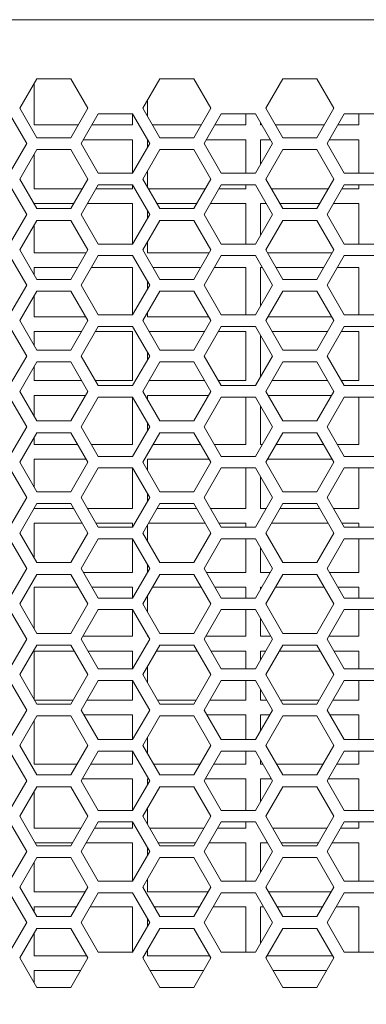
# Model space of a CAD drawing. Header units: millimetres. Extents: x -2390 to -1520, y 516 to 1788.
# Tile 11 of 33: x -1900 to -1865, y 733 to 833. Entities that reach past the tile are written whole.
import ezdxf

# ---------------------------------------------------------------- set-up
doc = ezdxf.new("R2010")
doc.units = ezdxf.units.MM
doc.header["$PDSIZE"] = -1
doc.dimstyles.new('ISO-25', dxfattribs={"dimtxt": 2.5, "dimasz": 2.5, "dimexe": 1.25, "dimexo": 0.625, "dimtad": 1, "dimtxsty": 'Standard', "dimcen": 2.5, "dimadec": 0, "dimazin": 0, "dimtfac": 1, "dimtmove": 0, "dimatfit": 3, "dimfxl": 0, "dimarcsym": 0})

# ---------------------------------------------------------------- blocks, each defined once
blk = doc.blocks.new('*D21')
at = {"color": 4, "lineweight": -2, "transparency": 16777216}
for p, q in [((-2180.43, 774.31), (-2180.43, 699.98)), ((-1710.43, 774.31), (-1710.43, 699.98)), ((-2165.43, 700.98), (-1974.45, 700.98)), ((-1725.43, 700.98), (-1916.41, 700.98))]:
    blk.add_line(p, q, dxfattribs=at)
at = {"color": 4, "transparency": 16777216}
for points in [[(-2165.43, 703.48), (-2165.43, 698.48), (-2180.43, 700.98)], [(-1725.43, 703.48), (-1725.43, 698.48), (-1710.43, 700.98)]]:
    blk.add_solid(points, dxfattribs=at)
at = {"layer": 'Defpoints', "color": 0, "transparency": 16777216}
for p in [(-2180.43, 775.31), (-1710.43, 775.31), (-1710.43, 700.98)]:
    blk.add_point(p, dxfattribs=at)
at = {"color": 4, "lineweight": 5, "transparency": 16777216, "insert": (-1945.43, 700.98), "char_height": 15, "attachment_point": 5}
blk.add_mtext('470.0', dxfattribs=at)

msp = doc.modelspace()

# ---------------------------------------------------------------- linework, layer by layer
at = {"color": 7, "linetype": 'ByBlock', "lineweight": 5}
for p, q in [((-1727.43, 833.26), (-2163.43, 833.26)), ((-1898.41, 827.26), (-1900.14, 824.26)), ((-1894.95, 827.26), (-1898.41, 827.26)), ((-1893.22, 824.26), (-1894.95, 827.26)), ((-1885.91, 827.26), (-1887.64, 824.26)), ((-1882.45, 827.26), (-1885.91, 827.26)), ((-1880.72, 824.26), (-1882.45, 827.26)), ((-1873.41, 827.26), (-1875.14, 824.26)), ((-1869.95, 827.26), (-1873.41, 827.26)), ((-1868.22, 824.26), (-1869.95, 827.26)), ((-1898.68, 822.56), (-1898.68, 826.8)), ((-1887.18, 823.46), (-1887.18, 825.07)), ((-1900.14, 824.26), (-1898.41, 821.26)), ((-1894.95, 821.26), (-1893.22, 824.26)), ((-1887.64, 824.26), (-1885.91, 821.26)), ((-1882.45, 821.26), (-1880.72, 824.26)), ((-1875.14, 824.26), (-1873.41, 821.26)), ((-1869.95, 821.26), (-1868.22, 824.26)), ((-1899.45, 820.66), (-1901.19, 823.68)), ((-1892.17, 823.68), (-1893.91, 820.66)), ((-1888.69, 823.68), (-1892.17, 823.68)), ((-1886.95, 820.66), (-1888.69, 823.68)), ((-1888.68, 823.66), (-1888.68, 822.56)), ((-1879.67, 823.68), (-1881.41, 820.66)), ((-1876.19, 823.68), (-1879.67, 823.68)), ((-1877.18, 823.68), (-1877.18, 822.56)), ((-1874.45, 820.66), (-1876.19, 823.68)), ((-1867.17, 823.68), (-1868.91, 820.66)), ((-1863.69, 823.68), (-1867.17, 823.68)), ((-1865.68, 823.68), (-1865.68, 822.56)), ((-1894.2, 822.56), (-1898.68, 822.56)), ((-1888.68, 822.56), (-1892.81, 822.56)), ((-1881.7, 822.56), (-1886.66, 822.56)), ((-1877.18, 822.56), (-1880.31, 822.56)), ((-1875.68, 822.56), (-1875.68, 822.79)), ((-1875.55, 822.56), (-1875.68, 822.56)), ((-1869.2, 822.56), (-1874.16, 822.56)), ((-1865.68, 822.56), (-1867.81, 822.56)), ((-1898.41, 821.26), (-1894.95, 821.26)), ((-1893.68, 821.06), (-1888.68, 821.06)), ((-1888.68, 821.06), (-1888.68, 817.67)), ((-1887.18, 820.27), (-1887.18, 821.06)), ((-1885.91, 821.26), (-1882.45, 821.26)), ((-1881.18, 821.06), (-1877.18, 821.06)), ((-1877.18, 821.06), (-1877.18, 817.65)), ((-1875.68, 821.06), (-1874.68, 821.06)), ((-1875.68, 818.54), (-1875.68, 821.06)), ((-1873.41, 821.26), (-1869.95, 821.26)), ((-1868.68, 821.06), (-1865.68, 821.06)), ((-1865.68, 821.06), (-1865.68, 817.65)), ((-1901.19, 817.65), (-1899.45, 820.66)), ((-1898.41, 820.06), (-1900.14, 817.06)), ((-1894.95, 820.06), (-1898.41, 820.06)), ((-1893.22, 817.06), (-1894.95, 820.06)), ((-1893.91, 820.66), (-1892.17, 817.65)), ((-1888.69, 817.65), (-1886.95, 820.66)), ((-1885.91, 820.06), (-1887.64, 817.06)), ((-1882.45, 820.06), (-1885.91, 820.06)), ((-1880.72, 817.06), (-1882.45, 820.06)), ((-1881.41, 820.66), (-1879.67, 817.65)), ((-1876.19, 817.65), (-1874.45, 820.66)), ((-1873.41, 820.06), (-1875.14, 817.06)), ((-1869.95, 820.06), (-1873.41, 820.06)), ((-1868.22, 817.06), (-1869.95, 820.06)), ((-1868.91, 820.66), (-1867.17, 817.65)), ((-1898.68, 816.06), (-1898.68, 819.6)), ((-1900.14, 817.06), (-1898.41, 814.06)), ((-1894.95, 814.06), (-1893.22, 817.06)), ((-1892.17, 817.65), (-1888.69, 817.65)), ((-1887.64, 817.06), (-1885.91, 814.06)), ((-1887.18, 816.26), (-1887.18, 817.87)), ((-1882.45, 814.06), (-1880.72, 817.06)), ((-1879.67, 817.65), (-1876.19, 817.65)), ((-1875.14, 817.06), (-1873.41, 814.06)), ((-1869.95, 814.06), (-1868.22, 817.06)), ((-1867.17, 817.65), (-1863.69, 817.65)), ((-1899.45, 813.46), (-1901.19, 816.48)), ((-1893.79, 816.06), (-1898.68, 816.06)), ((-1892.17, 816.48), (-1893.91, 813.46)), ((-1888.68, 816.06), (-1892.41, 816.06)), ((-1888.69, 816.48), (-1892.17, 816.48)), ((-1886.95, 813.46), (-1888.69, 816.48)), ((-1888.68, 816.46), (-1888.68, 816.06)), ((-1881.29, 816.06), (-1887.07, 816.06)), ((-1879.67, 816.48), (-1881.41, 813.46)), ((-1877.18, 816.06), (-1879.91, 816.06)), ((-1876.19, 816.48), (-1879.67, 816.48)), ((-1877.18, 816.48), (-1877.18, 816.06)), ((-1874.45, 813.46), (-1876.19, 816.48)), ((-1868.79, 816.06), (-1874.57, 816.06)), ((-1867.17, 816.48), (-1868.91, 813.46)), ((-1865.68, 816.06), (-1867.41, 816.06)), ((-1863.69, 816.48), (-1867.17, 816.48)), ((-1865.68, 816.48), (-1865.68, 816.06)), ((-1898.68, 814.56), (-1894.66, 814.56)), ((-1898.68, 814.53), (-1898.68, 814.56)), ((-1898.41, 814.06), (-1894.95, 814.06)), ((-1893.27, 814.56), (-1888.68, 814.56)), ((-1888.68, 814.56), (-1888.68, 810.47)), ((-1886.2, 814.56), (-1882.16, 814.56)), ((-1885.91, 814.06), (-1882.45, 814.06)), ((-1880.77, 814.56), (-1877.18, 814.56)), ((-1877.18, 814.56), (-1877.18, 810.45)), ((-1875.68, 814.56), (-1875.09, 814.56)), ((-1875.68, 811.34), (-1875.68, 814.56)), ((-1873.7, 814.56), (-1869.66, 814.56)), ((-1873.41, 814.06), (-1869.95, 814.06)), ((-1868.27, 814.56), (-1865.68, 814.56)), ((-1865.68, 814.56), (-1865.68, 810.45)), ((-1901.19, 810.45), (-1899.45, 813.46)), ((-1893.91, 813.46), (-1892.17, 810.45)), ((-1888.69, 810.45), (-1886.95, 813.46)), ((-1887.18, 813.07), (-1887.18, 813.86)), ((-1881.41, 813.46), (-1879.67, 810.45)), ((-1876.19, 810.45), (-1874.45, 813.46)), ((-1868.91, 813.46), (-1867.17, 810.45)), ((-1898.41, 812.86), (-1900.14, 809.86)), ((-1898.68, 809.56), (-1898.68, 812.4)), ((-1894.95, 812.86), (-1898.41, 812.86)), ((-1893.22, 809.86), (-1894.95, 812.86)), ((-1885.91, 812.86), (-1887.64, 809.86)), ((-1882.45, 812.86), (-1885.91, 812.86)), ((-1880.72, 809.86), (-1882.45, 812.86)), ((-1873.41, 812.86), (-1875.14, 809.86)), ((-1869.95, 812.86), (-1873.41, 812.86)), ((-1868.22, 809.86), (-1869.95, 812.86)), ((-1892.17, 810.45), (-1888.69, 810.45)), ((-1887.18, 809.56), (-1887.18, 810.67)), ((-1879.67, 810.45), (-1876.19, 810.45)), ((-1867.17, 810.45), (-1863.69, 810.45)), ((-1899.45, 806.26), (-1901.19, 809.28)), ((-1900.14, 809.86), (-1898.41, 806.86)), ((-1893.39, 809.56), (-1898.68, 809.56)), ((-1894.95, 806.86), (-1893.22, 809.86)), ((-1892.17, 809.28), (-1893.91, 806.26)), ((-1888.69, 809.28), (-1892.17, 809.28)), ((-1886.95, 806.26), (-1888.69, 809.28)), ((-1887.64, 809.86), (-1885.91, 806.86)), ((-1880.89, 809.56), (-1887.18, 809.56)), ((-1882.45, 806.86), (-1880.72, 809.86)), ((-1879.67, 809.28), (-1881.41, 806.26)), ((-1876.19, 809.28), (-1879.67, 809.28)), ((-1874.45, 806.26), (-1876.19, 809.28)), ((-1875.14, 809.86), (-1873.41, 806.86)), ((-1868.39, 809.56), (-1874.97, 809.56)), ((-1869.95, 806.86), (-1868.22, 809.86)), ((-1867.17, 809.28), (-1868.91, 806.26)), ((-1863.69, 809.28), (-1867.17, 809.28)), ((-1898.68, 808.06), (-1894.26, 808.06)), ((-1898.68, 807.33), (-1898.68, 808.06)), ((-1892.87, 808.06), (-1888.68, 808.06)), ((-1888.68, 808.06), (-1888.68, 803.27)), ((-1886.61, 808.06), (-1881.76, 808.06)), ((-1880.37, 808.06), (-1877.18, 808.06)), ((-1877.18, 808.06), (-1877.18, 803.25)), ((-1875.68, 808.06), (-1875.49, 808.06)), ((-1875.68, 804.14), (-1875.68, 808.06)), ((-1874.11, 808.06), (-1869.26, 808.06)), ((-1867.87, 808.06), (-1865.68, 808.06)), ((-1865.68, 808.06), (-1865.68, 803.25)), ((-1901.19, 803.25), (-1899.45, 806.26)), ((-1898.41, 806.86), (-1894.95, 806.86)), ((-1893.91, 806.26), (-1892.17, 803.25)), ((-1888.69, 803.25), (-1886.95, 806.26)), ((-1887.18, 805.87), (-1887.18, 806.66)), ((-1885.91, 806.86), (-1882.45, 806.86)), ((-1881.41, 806.26), (-1879.67, 803.25)), ((-1876.19, 803.25), (-1874.45, 806.26)), ((-1873.41, 806.86), (-1869.95, 806.86)), ((-1868.91, 806.26), (-1867.17, 803.25)), ((-1898.41, 805.66), (-1900.14, 802.66)), ((-1898.68, 803.06), (-1898.68, 805.2)), ((-1894.95, 805.66), (-1898.41, 805.66)), ((-1893.22, 802.66), (-1894.95, 805.66)), ((-1885.91, 805.66), (-1887.64, 802.66)), ((-1882.45, 805.66), (-1885.91, 805.66)), ((-1880.72, 802.66), (-1882.45, 805.66)), ((-1873.41, 805.66), (-1875.14, 802.66)), ((-1869.95, 805.66), (-1873.41, 805.66)), ((-1868.22, 802.66), (-1869.95, 805.66)), ((-1893.45, 803.06), (-1898.68, 803.06)), ((-1892.17, 803.25), (-1888.69, 803.25)), ((-1887.18, 803.06), (-1887.18, 803.47)), ((-1880.95, 803.06), (-1887.18, 803.06)), ((-1879.67, 803.25), (-1876.19, 803.25)), ((-1868.45, 803.06), (-1874.91, 803.06)), ((-1867.17, 803.25), (-1863.69, 803.25)), ((-1899.45, 799.06), (-1901.19, 802.08)), ((-1900.14, 802.66), (-1898.41, 799.66)), ((-1894.95, 799.66), (-1893.22, 802.66)), ((-1892.17, 802.08), (-1893.91, 799.06)), ((-1888.69, 802.08), (-1892.17, 802.08)), ((-1886.95, 799.06), (-1888.69, 802.08)), ((-1887.64, 802.66), (-1885.91, 799.66)), ((-1882.45, 799.66), (-1880.72, 802.66)), ((-1879.67, 802.08), (-1881.41, 799.06)), ((-1876.19, 802.08), (-1879.67, 802.08)), ((-1874.45, 799.06), (-1876.19, 802.08)), ((-1875.14, 802.66), (-1873.41, 799.66)), ((-1869.95, 799.66), (-1868.22, 802.66)), ((-1867.17, 802.08), (-1868.91, 799.06)), ((-1863.69, 802.08), (-1867.17, 802.08)), ((-1898.68, 801.56), (-1893.85, 801.56)), ((-1898.68, 800.13), (-1898.68, 801.56)), ((-1892.47, 801.56), (-1888.68, 801.56)), ((-1888.68, 801.56), (-1888.68, 796.56)), ((-1887.01, 801.56), (-1881.35, 801.56)), ((-1879.97, 801.56), (-1877.18, 801.56)), ((-1877.18, 801.56), (-1877.18, 796.56)), ((-1875.68, 796.94), (-1875.68, 801.19)), ((-1874.51, 801.56), (-1868.85, 801.56)), ((-1867.47, 801.56), (-1865.68, 801.56)), ((-1865.68, 801.56), (-1865.68, 796.56)), ((-1901.19, 796.05), (-1899.45, 799.06)), ((-1898.41, 799.66), (-1894.95, 799.66)), ((-1893.91, 799.06), (-1892.17, 796.05)), ((-1888.69, 796.05), (-1886.95, 799.06)), ((-1887.18, 798.67), (-1887.18, 799.46)), ((-1885.91, 799.66), (-1882.45, 799.66)), ((-1881.41, 799.06), (-1879.67, 796.05)), ((-1876.19, 796.05), (-1874.45, 799.06)), ((-1873.41, 799.66), (-1869.95, 799.66)), ((-1868.91, 799.06), (-1867.17, 796.05)), ((-1898.41, 798.46), (-1900.14, 795.46)), ((-1894.95, 798.46), (-1898.41, 798.46)), ((-1893.22, 795.46), (-1894.95, 798.46)), ((-1885.91, 798.46), (-1887.64, 795.46)), ((-1882.45, 798.46), (-1885.91, 798.46)), ((-1880.72, 795.46), (-1882.45, 798.46)), ((-1873.41, 798.46), (-1875.14, 795.46)), ((-1869.95, 798.46), (-1873.41, 798.46)), ((-1868.22, 795.46), (-1869.95, 798.46)), ((-1898.68, 796.56), (-1898.68, 798)), ((-1893.85, 796.56), (-1898.68, 796.56)), ((-1888.68, 796.56), (-1892.47, 796.56)), ((-1892.17, 796.05), (-1888.69, 796.05)), ((-1881.35, 796.56), (-1887.01, 796.56)), ((-1877.18, 796.56), (-1879.97, 796.56)), ((-1879.67, 796.05), (-1876.19, 796.05)), ((-1868.85, 796.56), (-1874.51, 796.56)), ((-1865.68, 796.56), (-1867.47, 796.56)), ((-1867.17, 796.05), (-1863.69, 796.05)), ((-1900.14, 795.46), (-1898.41, 792.46)), ((-1898.68, 795.06), (-1893.45, 795.06)), ((-1898.68, 792.93), (-1898.68, 795.06)), ((-1894.95, 792.46), (-1893.22, 795.46)), ((-1887.64, 795.46), (-1885.91, 792.46)), ((-1887.18, 795.06), (-1880.95, 795.06)), ((-1887.18, 794.66), (-1887.18, 795.06)), ((-1882.45, 792.46), (-1880.72, 795.46)), ((-1875.14, 795.46), (-1873.41, 792.46)), ((-1874.91, 795.06), (-1868.45, 795.06)), ((-1869.95, 792.46), (-1868.22, 795.46)), ((-1899.45, 791.86), (-1901.19, 794.88)), ((-1892.17, 794.88), (-1893.91, 791.86)), ((-1888.69, 794.88), (-1892.17, 794.88)), ((-1886.95, 791.86), (-1888.69, 794.88)), ((-1888.68, 794.86), (-1888.68, 790.06)), ((-1879.67, 794.88), (-1881.41, 791.86)), ((-1876.19, 794.88), (-1879.67, 794.88)), ((-1877.18, 794.88), (-1877.18, 790.06)), ((-1874.45, 791.86), (-1876.19, 794.88)), ((-1867.17, 794.88), (-1868.91, 791.86)), ((-1863.69, 794.88), (-1867.17, 794.88)), ((-1865.68, 794.88), (-1865.68, 790.06)), ((-1875.68, 790.06), (-1875.68, 793.99)), ((-1898.41, 792.46), (-1894.95, 792.46)), ((-1887.18, 791.47), (-1887.18, 792.26)), ((-1885.91, 792.46), (-1882.45, 792.46)), ((-1873.41, 792.46), (-1869.95, 792.46)), ((-1901.19, 788.85), (-1899.45, 791.86)), ((-1898.41, 791.26), (-1900.14, 788.26)), ((-1894.95, 791.26), (-1898.41, 791.26)), ((-1893.22, 788.26), (-1894.95, 791.26)), ((-1893.91, 791.86), (-1892.17, 788.85)), ((-1888.69, 788.85), (-1886.95, 791.86)), ((-1885.91, 791.26), (-1887.64, 788.26)), ((-1882.45, 791.26), (-1885.91, 791.26)), ((-1880.72, 788.26), (-1882.45, 791.26)), ((-1881.41, 791.86), (-1879.67, 788.85)), ((-1876.19, 788.85), (-1874.45, 791.86)), ((-1873.41, 791.26), (-1875.14, 788.26)), ((-1869.95, 791.26), (-1873.41, 791.26)), ((-1868.22, 788.26), (-1869.95, 791.26)), ((-1868.91, 791.86), (-1867.17, 788.85)), ((-1898.68, 790.06), (-1898.68, 790.8)), ((-1894.26, 790.06), (-1898.68, 790.06)), ((-1888.68, 790.06), (-1892.87, 790.06)), ((-1881.76, 790.06), (-1886.61, 790.06)), ((-1877.18, 790.06), (-1880.37, 790.06)), ((-1875.49, 790.06), (-1875.68, 790.06)), ((-1869.26, 790.06), (-1874.11, 790.06)), ((-1865.68, 790.06), (-1867.87, 790.06)), ((-1900.14, 788.26), (-1898.41, 785.26)), ((-1898.68, 788.56), (-1893.39, 788.56)), ((-1898.68, 785.73), (-1898.68, 788.56)), ((-1894.95, 785.26), (-1893.22, 788.26)), ((-1892.17, 788.85), (-1888.69, 788.85)), ((-1887.64, 788.26), (-1885.91, 785.26)), ((-1887.18, 788.56), (-1880.89, 788.56)), ((-1887.18, 787.46), (-1887.18, 788.56)), ((-1882.45, 785.26), (-1880.72, 788.26)), ((-1879.67, 788.85), (-1876.19, 788.85)), ((-1875.14, 788.26), (-1873.41, 785.26)), ((-1874.97, 788.56), (-1868.39, 788.56)), ((-1869.95, 785.26), (-1868.22, 788.26)), ((-1867.17, 788.85), (-1863.69, 788.85)), ((-1899.45, 784.66), (-1901.19, 787.68)), ((-1892.17, 787.68), (-1893.91, 784.66)), ((-1888.69, 787.68), (-1892.17, 787.68)), ((-1886.95, 784.66), (-1888.69, 787.68)), ((-1888.68, 787.66), (-1888.68, 783.56)), ((-1879.67, 787.68), (-1881.41, 784.66)), ((-1876.19, 787.68), (-1879.67, 787.68)), ((-1877.18, 787.68), (-1877.18, 783.56)), ((-1874.45, 784.66), (-1876.19, 787.68)), ((-1867.17, 787.68), (-1868.91, 784.66)), ((-1863.69, 787.68), (-1867.17, 787.68)), ((-1865.68, 787.68), (-1865.68, 783.56)), ((-1875.68, 783.56), (-1875.68, 786.79)), ((-1898.41, 785.26), (-1894.95, 785.26)), ((-1887.18, 784.27), (-1887.18, 785.06)), ((-1885.91, 785.26), (-1882.45, 785.26)), ((-1873.41, 785.26), (-1869.95, 785.26)), ((-1901.19, 781.65), (-1899.45, 784.66)), ((-1898.41, 784.06), (-1900.14, 781.06)), ((-1894.95, 784.06), (-1898.41, 784.06)), ((-1893.22, 781.06), (-1894.95, 784.06)), ((-1893.91, 784.66), (-1892.17, 781.65)), ((-1888.69, 781.65), (-1886.95, 784.66)), ((-1885.91, 784.06), (-1887.64, 781.06)), ((-1882.45, 784.06), (-1885.91, 784.06)), ((-1880.72, 781.06), (-1882.45, 784.06)), ((-1881.41, 784.66), (-1879.67, 781.65)), ((-1876.19, 781.65), (-1874.45, 784.66)), ((-1873.41, 784.06), (-1875.14, 781.06)), ((-1869.95, 784.06), (-1873.41, 784.06)), ((-1868.22, 781.06), (-1869.95, 784.06)), ((-1868.91, 784.66), (-1867.17, 781.65)), ((-1898.68, 783.56), (-1898.68, 783.6)), ((-1894.66, 783.56), (-1898.68, 783.56)), ((-1888.68, 783.56), (-1893.27, 783.56)), ((-1882.16, 783.56), (-1886.2, 783.56)), ((-1877.18, 783.56), (-1880.77, 783.56)), ((-1875.09, 783.56), (-1875.68, 783.56)), ((-1869.66, 783.56), (-1873.7, 783.56)), ((-1865.68, 783.56), (-1868.27, 783.56)), ((-1898.68, 782.06), (-1893.79, 782.06)), ((-1898.68, 778.53), (-1898.68, 782.06)), ((-1892.41, 782.06), (-1888.68, 782.06)), ((-1888.68, 782.06), (-1888.68, 781.67)), ((-1887.07, 782.06), (-1881.29, 782.06)), ((-1879.91, 782.06), (-1877.18, 782.06)), ((-1877.18, 782.06), (-1877.18, 781.65)), ((-1874.57, 782.06), (-1868.79, 782.06)), ((-1867.41, 782.06), (-1865.68, 782.06)), ((-1865.68, 782.06), (-1865.68, 781.65)), ((-1900.14, 781.06), (-1898.41, 778.06)), ((-1894.95, 778.06), (-1893.22, 781.06)), ((-1892.17, 781.65), (-1888.69, 781.65)), ((-1887.64, 781.06), (-1885.91, 778.06)), ((-1887.18, 780.26), (-1887.18, 781.87)), ((-1882.45, 778.06), (-1880.72, 781.06)), ((-1879.67, 781.65), (-1876.19, 781.65)), ((-1875.14, 781.06), (-1873.41, 778.06)), ((-1869.95, 778.06), (-1868.22, 781.06)), ((-1867.17, 781.65), (-1863.69, 781.65)), ((-1899.45, 777.46), (-1901.19, 780.48)), ((-1892.17, 780.48), (-1893.91, 777.46)), ((-1888.69, 780.48), (-1892.17, 780.48)), ((-1886.95, 777.46), (-1888.69, 780.48)), ((-1888.68, 780.46), (-1888.68, 777.06)), ((-1879.67, 780.48), (-1881.41, 777.46)), ((-1876.19, 780.48), (-1879.67, 780.48)), ((-1877.18, 780.48), (-1877.18, 777.06)), ((-1874.45, 777.46), (-1876.19, 780.48)), ((-1867.17, 780.48), (-1868.91, 777.46)), ((-1863.69, 780.48), (-1867.17, 780.48)), ((-1865.68, 780.48), (-1865.68, 777.06)), ((-1875.68, 777.06), (-1875.68, 779.59)), ((-1898.41, 778.06), (-1894.95, 778.06)), ((-1885.91, 778.06), (-1882.45, 778.06)), ((-1873.41, 778.06), (-1869.95, 778.06)), ((-1901.19, 774.45), (-1899.45, 777.46)), ((-1893.91, 777.46), (-1892.17, 774.45)), ((-1888.68, 777.06), (-1893.68, 777.06)), ((-1888.69, 774.45), (-1886.95, 777.46)), ((-1887.18, 777.07), (-1887.18, 777.86)), ((-1881.41, 777.46), (-1879.67, 774.45)), ((-1877.18, 777.06), (-1881.18, 777.06)), ((-1876.19, 774.45), (-1874.45, 777.46)), ((-1874.68, 777.06), (-1875.68, 777.06)), ((-1868.91, 777.46), (-1867.17, 774.45)), ((-1865.68, 777.06), (-1868.68, 777.06)), ((-1898.41, 776.86), (-1900.14, 773.86)), ((-1894.95, 776.86), (-1898.41, 776.86)), ((-1893.22, 773.86), (-1894.95, 776.86)), ((-1885.91, 776.86), (-1887.64, 773.86)), ((-1882.45, 776.86), (-1885.91, 776.86)), ((-1880.72, 773.86), (-1882.45, 776.86)), ((-1873.41, 776.86), (-1875.14, 773.86)), ((-1869.95, 776.86), (-1873.41, 776.86)), ((-1868.22, 773.86), (-1869.95, 776.86)), ((-1898.68, 775.56), (-1894.2, 775.56)), ((-1898.68, 771.33), (-1898.68, 775.56)), ((-1892.81, 775.56), (-1888.68, 775.56)), ((-1888.68, 775.56), (-1888.68, 774.47)), ((-1886.66, 775.56), (-1881.7, 775.56)), ((-1880.31, 775.56), (-1877.18, 775.56)), ((-1877.18, 775.56), (-1877.18, 774.45)), ((-1875.68, 775.56), (-1875.55, 775.56)), ((-1875.68, 775.34), (-1875.68, 775.56)), ((-1874.16, 775.56), (-1869.2, 775.56)), ((-1867.81, 775.56), (-1865.68, 775.56)), ((-1865.68, 775.56), (-1865.68, 774.45)), ((-1892.17, 774.45), (-1888.69, 774.45)), ((-1887.18, 773.06), (-1887.18, 774.67)), ((-1879.67, 774.45), (-1876.19, 774.45)), ((-1867.17, 774.45), (-1863.69, 774.45)), ((-1899.45, 770.26), (-1901.19, 773.28)), ((-1900.14, 773.86), (-1898.41, 770.86)), ((-1894.95, 770.86), (-1893.22, 773.86)), ((-1892.17, 773.28), (-1893.91, 770.26)), ((-1888.69, 773.28), (-1892.17, 773.28)), ((-1886.95, 770.26), (-1888.69, 773.28)), ((-1888.68, 773.26), (-1888.68, 770.56)), ((-1887.64, 773.86), (-1885.91, 770.86)), ((-1882.45, 770.86), (-1880.72, 773.86)), ((-1879.67, 773.28), (-1881.41, 770.26)), ((-1876.19, 773.28), (-1879.67, 773.28)), ((-1877.18, 773.28), (-1877.18, 770.56)), ((-1874.45, 770.26), (-1876.19, 773.28)), ((-1875.14, 773.86), (-1873.41, 770.86)), ((-1869.95, 770.86), (-1868.22, 773.86)), ((-1867.17, 773.28), (-1868.91, 770.26)), ((-1863.69, 773.28), (-1867.17, 773.28)), ((-1865.68, 773.28), (-1865.68, 770.56)), ((-1875.68, 770.56), (-1875.68, 772.39)), ((-1901.19, 767.25), (-1899.45, 770.26)), ((-1898.41, 770.86), (-1894.95, 770.86)), ((-1893.91, 770.26), (-1892.17, 767.25)), ((-1888.68, 770.56), (-1893.74, 770.56)), ((-1888.69, 767.25), (-1886.95, 770.26)), ((-1887.18, 770.56), (-1887.18, 770.66)), ((-1887.13, 770.56), (-1887.18, 770.56)), ((-1885.91, 770.86), (-1882.45, 770.86)), ((-1881.41, 770.26), (-1879.67, 767.25)), ((-1877.18, 770.56), (-1881.24, 770.56)), ((-1876.19, 767.25), (-1874.45, 770.26)), ((-1874.63, 770.56), (-1875.68, 770.56)), ((-1873.41, 770.86), (-1869.95, 770.86)), ((-1868.91, 770.26), (-1867.17, 767.25)), ((-1865.68, 770.56), (-1868.74, 770.56)), ((-1898.41, 769.66), (-1900.14, 766.66)), ((-1898.68, 769.06), (-1894.6, 769.06)), ((-1898.68, 764.13), (-1898.68, 769.06)), ((-1894.95, 769.66), (-1898.41, 769.66)), ((-1893.22, 766.66), (-1894.95, 769.66)), ((-1893.22, 769.06), (-1888.68, 769.06)), ((-1888.68, 769.06), (-1888.68, 767.27)), ((-1885.91, 769.66), (-1887.64, 766.66)), ((-1886.26, 769.06), (-1882.1, 769.06)), ((-1882.45, 769.66), (-1885.91, 769.66)), ((-1880.72, 766.66), (-1882.45, 769.66)), ((-1880.72, 769.06), (-1877.18, 769.06)), ((-1877.18, 769.06), (-1877.18, 767.25)), ((-1875.68, 769.06), (-1875.14, 769.06)), ((-1875.68, 768.14), (-1875.68, 769.06)), ((-1873.41, 769.66), (-1875.14, 766.66)), ((-1873.76, 769.06), (-1869.6, 769.06)), ((-1869.95, 769.66), (-1873.41, 769.66)), ((-1868.22, 766.66), (-1869.95, 769.66)), ((-1868.22, 769.06), (-1865.68, 769.06)), ((-1865.68, 769.06), (-1865.68, 767.25)), ((-1892.17, 767.25), (-1888.69, 767.25)), ((-1887.18, 765.86), (-1887.18, 767.47)), ((-1879.67, 767.25), (-1876.19, 767.25)), ((-1867.17, 767.25), (-1863.69, 767.25)), ((-1899.45, 763.06), (-1901.19, 766.08)), ((-1900.14, 766.66), (-1898.41, 763.66)), ((-1894.95, 763.66), (-1893.22, 766.66)), ((-1892.17, 766.08), (-1893.91, 763.06)), ((-1888.69, 766.08), (-1892.17, 766.08)), ((-1886.95, 763.06), (-1888.69, 766.08)), ((-1888.68, 766.06), (-1888.68, 764.06)), ((-1887.64, 766.66), (-1885.91, 763.66)), ((-1882.45, 763.66), (-1880.72, 766.66)), ((-1879.67, 766.08), (-1881.41, 763.06)), ((-1876.19, 766.08), (-1879.67, 766.08)), ((-1877.18, 766.08), (-1877.18, 764.06)), ((-1874.45, 763.06), (-1876.19, 766.08)), ((-1875.14, 766.66), (-1873.41, 763.66)), ((-1869.95, 763.66), (-1868.22, 766.66)), ((-1867.17, 766.08), (-1868.91, 763.06)), ((-1863.69, 766.08), (-1867.17, 766.08)), ((-1865.68, 766.08), (-1865.68, 764.06)), ((-1875.68, 764.06), (-1875.68, 765.19)), ((-1894.72, 764.06), (-1898.64, 764.06)), ((-1888.68, 764.06), (-1893.33, 764.06)), ((-1882.22, 764.06), (-1886.14, 764.06)), ((-1877.18, 764.06), (-1880.83, 764.06)), ((-1875.03, 764.06), (-1875.68, 764.06)), ((-1869.72, 764.06), (-1873.64, 764.06)), ((-1865.68, 764.06), (-1868.33, 764.06)), ((-1901.19, 760.05), (-1899.45, 763.06)), ((-1898.41, 763.66), (-1894.95, 763.66)), ((-1893.91, 763.06), (-1892.17, 760.05)), ((-1888.69, 760.05), (-1886.95, 763.06)), ((-1885.91, 763.66), (-1882.45, 763.66)), ((-1881.41, 763.06), (-1879.67, 760.05)), ((-1876.19, 760.05), (-1874.45, 763.06)), ((-1873.41, 763.66), (-1869.95, 763.66)), ((-1868.91, 763.06), (-1867.17, 760.05)), ((-1898.41, 762.46), (-1900.14, 759.46)), ((-1898.68, 757.56), (-1898.68, 762)), ((-1894.95, 762.46), (-1898.41, 762.46)), ((-1893.22, 759.46), (-1894.95, 762.46)), ((-1893.62, 762.56), (-1888.68, 762.56)), ((-1888.68, 762.56), (-1888.68, 760.07)), ((-1885.91, 762.46), (-1887.64, 759.46)), ((-1882.45, 762.46), (-1885.91, 762.46)), ((-1880.72, 759.46), (-1882.45, 762.46)), ((-1881.12, 762.56), (-1877.18, 762.56)), ((-1877.18, 762.56), (-1877.18, 760.05)), ((-1875.68, 762.56), (-1874.74, 762.56)), ((-1875.68, 760.94), (-1875.68, 762.56)), ((-1873.41, 762.46), (-1875.14, 759.46)), ((-1869.95, 762.46), (-1873.41, 762.46)), ((-1868.22, 759.46), (-1869.95, 762.46)), ((-1868.62, 762.56), (-1865.68, 762.56)), ((-1865.68, 762.56), (-1865.68, 760.05)), ((-1892.17, 760.05), (-1888.69, 760.05)), ((-1887.18, 758.66), (-1887.18, 760.27)), ((-1879.67, 760.05), (-1876.19, 760.05)), ((-1867.17, 760.05), (-1863.69, 760.05)), ((-1900.14, 759.46), (-1898.41, 756.46)), ((-1894.95, 756.46), (-1893.22, 759.46)), ((-1887.64, 759.46), (-1885.91, 756.46)), ((-1882.45, 756.46), (-1880.72, 759.46)), ((-1875.14, 759.46), (-1873.41, 756.46)), ((-1869.95, 756.46), (-1868.22, 759.46)), ((-1899.45, 755.86), (-1901.19, 758.88)), ((-1892.17, 758.88), (-1893.91, 755.86)), ((-1888.69, 758.88), (-1892.17, 758.88)), ((-1886.95, 755.86), (-1888.69, 758.88)), ((-1888.68, 758.86), (-1888.68, 757.56)), ((-1879.67, 758.88), (-1881.41, 755.86)), ((-1876.19, 758.88), (-1879.67, 758.88)), ((-1877.18, 758.88), (-1877.18, 757.56)), ((-1874.45, 755.86), (-1876.19, 758.88)), ((-1875.68, 757.56), (-1875.68, 757.99)), ((-1867.17, 758.88), (-1868.91, 755.86)), ((-1863.69, 758.88), (-1867.17, 758.88)), ((-1865.68, 758.88), (-1865.68, 757.56)), ((-1894.31, 757.56), (-1898.68, 757.56)), ((-1888.68, 757.56), (-1892.93, 757.56)), ((-1881.81, 757.56), (-1886.55, 757.56)), ((-1877.18, 757.56), (-1880.43, 757.56)), ((-1875.43, 757.56), (-1875.68, 757.56)), ((-1869.31, 757.56), (-1874.05, 757.56)), ((-1865.68, 757.56), (-1867.93, 757.56)), ((-1898.41, 756.46), (-1894.95, 756.46)), ((-1893.79, 756.06), (-1888.68, 756.06)), ((-1888.68, 756.06), (-1888.68, 752.87)), ((-1887.18, 756.06), (-1887.07, 756.06)), ((-1887.18, 755.47), (-1887.18, 756.06)), ((-1885.91, 756.46), (-1882.45, 756.46)), ((-1881.29, 756.06), (-1877.18, 756.06)), ((-1877.18, 756.06), (-1877.18, 752.85)), ((-1875.68, 756.06), (-1874.57, 756.06)), ((-1875.68, 753.74), (-1875.68, 756.06)), ((-1873.41, 756.46), (-1869.95, 756.46)), ((-1868.79, 756.06), (-1865.68, 756.06)), ((-1865.68, 756.06), (-1865.68, 752.85)), ((-1901.19, 752.85), (-1899.45, 755.86)), ((-1898.41, 755.26), (-1900.14, 752.26)), ((-1894.95, 755.26), (-1898.41, 755.26)), ((-1893.22, 752.26), (-1894.95, 755.26)), ((-1893.91, 755.86), (-1892.17, 752.85)), ((-1888.69, 752.85), (-1886.95, 755.86)), ((-1885.91, 755.26), (-1887.64, 752.26)), ((-1882.45, 755.26), (-1885.91, 755.26)), ((-1880.72, 752.26), (-1882.45, 755.26)), ((-1881.41, 755.86), (-1879.67, 752.85)), ((-1876.19, 752.85), (-1874.45, 755.86)), ((-1873.41, 755.26), (-1875.14, 752.26)), ((-1869.95, 755.26), (-1873.41, 755.26)), ((-1868.22, 752.26), (-1869.95, 755.26)), ((-1868.91, 755.86), (-1867.17, 752.85)), ((-1898.68, 751.06), (-1898.68, 754.8)), ((-1887.18, 751.46), (-1887.18, 753.07)), ((-1900.14, 752.26), (-1898.41, 749.26)), ((-1894.95, 749.26), (-1893.22, 752.26)), ((-1892.17, 752.85), (-1888.69, 752.85)), ((-1887.64, 752.26), (-1885.91, 749.26)), ((-1882.45, 749.26), (-1880.72, 752.26)), ((-1879.67, 752.85), (-1876.19, 752.85)), ((-1875.14, 752.26), (-1873.41, 749.26)), ((-1869.95, 749.26), (-1868.22, 752.26)), ((-1867.17, 752.85), (-1863.69, 752.85)), ((-1899.45, 748.66), (-1901.19, 751.68)), ((-1893.91, 751.06), (-1898.68, 751.06)), ((-1892.17, 751.68), (-1893.91, 748.66)), ((-1888.68, 751.06), (-1892.52, 751.06)), ((-1888.69, 751.68), (-1892.17, 751.68)), ((-1886.95, 748.66), (-1888.69, 751.68)), ((-1888.68, 751.66), (-1888.68, 751.06)), ((-1881.41, 751.06), (-1886.95, 751.06)), ((-1879.67, 751.68), (-1881.41, 748.66)), ((-1877.18, 751.06), (-1880.02, 751.06)), ((-1876.19, 751.68), (-1879.67, 751.68)), ((-1877.18, 751.68), (-1877.18, 751.06)), ((-1874.45, 748.66), (-1876.19, 751.68)), ((-1868.91, 751.06), (-1874.45, 751.06)), ((-1867.17, 751.68), (-1868.91, 748.66)), ((-1865.68, 751.06), (-1867.52, 751.06)), ((-1863.69, 751.68), (-1867.17, 751.68)), ((-1865.68, 751.68), (-1865.68, 751.06)), ((-1898.59, 749.56), (-1894.78, 749.56)), ((-1898.41, 749.26), (-1894.95, 749.26)), ((-1893.39, 749.56), (-1888.68, 749.56)), ((-1888.68, 749.56), (-1888.68, 745.67)), ((-1887.18, 748.27), (-1887.18, 749.06)), ((-1886.09, 749.56), (-1882.28, 749.56)), ((-1885.91, 749.26), (-1882.45, 749.26)), ((-1880.89, 749.56), (-1877.18, 749.56)), ((-1877.18, 749.56), (-1877.18, 745.65)), ((-1875.68, 749.56), (-1874.97, 749.56)), ((-1875.68, 746.54), (-1875.68, 749.56)), ((-1873.59, 749.56), (-1869.78, 749.56)), ((-1873.41, 749.26), (-1869.95, 749.26)), ((-1868.39, 749.56), (-1865.68, 749.56)), ((-1865.68, 749.56), (-1865.68, 745.65)), ((-1901.19, 745.65), (-1899.45, 748.66)), ((-1898.41, 748.06), (-1900.14, 745.06)), ((-1894.95, 748.06), (-1898.41, 748.06)), ((-1893.22, 745.06), (-1894.95, 748.06)), ((-1893.91, 748.66), (-1892.17, 745.65)), ((-1888.69, 745.65), (-1886.95, 748.66)), ((-1885.91, 748.06), (-1887.64, 745.06)), ((-1882.45, 748.06), (-1885.91, 748.06)), ((-1880.72, 745.06), (-1882.45, 748.06)), ((-1881.41, 748.66), (-1879.67, 745.65)), ((-1876.19, 745.65), (-1874.45, 748.66)), ((-1873.41, 748.06), (-1875.14, 745.06)), ((-1869.95, 748.06), (-1873.41, 748.06)), ((-1868.22, 745.06), (-1869.95, 748.06)), ((-1868.91, 748.66), (-1867.17, 745.65)), ((-1898.68, 744.56), (-1898.68, 747.6)), ((-1900.14, 745.06), (-1898.41, 742.06)), ((-1894.95, 742.06), (-1893.22, 745.06)), ((-1892.17, 745.65), (-1888.69, 745.65)), ((-1887.64, 745.06), (-1885.91, 742.06)), ((-1887.18, 744.56), (-1887.18, 745.87)), ((-1882.45, 742.06), (-1880.72, 745.06)), ((-1879.67, 745.65), (-1876.19, 745.65)), ((-1875.14, 745.06), (-1873.41, 742.06)), ((-1869.95, 742.06), (-1868.22, 745.06)), ((-1867.17, 745.65), (-1863.69, 745.65)), ((-1899.45, 741.46), (-1901.19, 744.48)), ((-1893.51, 744.56), (-1898.68, 744.56)), ((-1892.17, 744.48), (-1893.91, 741.46)), ((-1888.69, 744.48), (-1892.17, 744.48)), ((-1886.95, 741.46), (-1888.69, 744.48)), ((-1881.01, 744.56), (-1887.18, 744.56)), ((-1879.67, 744.48), (-1881.41, 741.46)), ((-1876.19, 744.48), (-1879.67, 744.48)), ((-1874.45, 741.46), (-1876.19, 744.48)), ((-1868.51, 744.56), (-1874.86, 744.56)), ((-1867.17, 744.48), (-1868.91, 741.46)), ((-1863.69, 744.48), (-1867.17, 744.48)), ((-1898.68, 743.06), (-1894.37, 743.06)), ((-1898.68, 742.53), (-1898.68, 743.06)), ((-1892.99, 743.06), (-1888.68, 743.06)), ((-1888.68, 743.06), (-1888.68, 738.47)), ((-1886.49, 743.06), (-1881.87, 743.06)), ((-1880.49, 743.06), (-1877.18, 743.06)), ((-1877.18, 743.06), (-1877.18, 738.45)), ((-1875.68, 743.06), (-1875.38, 743.06)), ((-1875.68, 739.34), (-1875.68, 743.06)), ((-1873.99, 743.06), (-1869.37, 743.06)), ((-1867.99, 743.06), (-1865.68, 743.06)), ((-1865.68, 743.06), (-1865.68, 738.45)), ((-1898.41, 742.06), (-1894.95, 742.06)), ((-1885.91, 742.06), (-1882.45, 742.06)), ((-1873.41, 742.06), (-1869.95, 742.06)), ((-1901.19, 738.45), (-1899.45, 741.46)), ((-1893.91, 741.46), (-1892.17, 738.45)), ((-1888.69, 738.45), (-1886.95, 741.46)), ((-1887.18, 741.07), (-1887.18, 741.86)), ((-1881.41, 741.46), (-1879.67, 738.45)), ((-1876.19, 738.45), (-1874.45, 741.46)), ((-1868.91, 741.46), (-1867.17, 738.45)), ((-1898.41, 740.86), (-1900.14, 737.86)), ((-1898.68, 738.06), (-1898.68, 740.4)), ((-1894.95, 740.86), (-1898.41, 740.86)), ((-1893.22, 737.86), (-1894.95, 740.86)), ((-1885.91, 740.86), (-1887.64, 737.86)), ((-1882.45, 740.86), (-1885.91, 740.86)), ((-1880.72, 737.86), (-1882.45, 740.86)), ((-1873.41, 740.86), (-1875.14, 737.86)), ((-1869.95, 740.86), (-1873.41, 740.86)), ((-1868.22, 737.86), (-1869.95, 740.86)), ((-1893.33, 738.06), (-1898.68, 738.06)), ((-1892.17, 738.45), (-1888.69, 738.45)), ((-1887.18, 738.06), (-1887.18, 738.67)), ((-1880.83, 738.06), (-1887.18, 738.06)), ((-1879.67, 738.45), (-1876.19, 738.45)), ((-1868.33, 738.06), (-1875.03, 738.06)), ((-1867.17, 738.45), (-1863.69, 738.45)), ((-1900.14, 737.86), (-1898.41, 734.86)), ((-1894.95, 734.86), (-1893.22, 737.86)), ((-1887.64, 737.86), (-1885.91, 734.86)), ((-1882.45, 734.86), (-1880.72, 737.86)), ((-1875.14, 737.86), (-1873.41, 734.86)), ((-1869.95, 734.86), (-1868.22, 737.86)), ((-1898.68, 736.56), (-1893.97, 736.56)), ((-1898.68, 735.33), (-1898.68, 736.56)), ((-1886.89, 736.56), (-1881.47, 736.56)), ((-1874.39, 736.56), (-1868.97, 736.56)), ((-1898.41, 734.86), (-1894.95, 734.86)), ((-1885.91, 734.86), (-1882.45, 734.86)), ((-1873.41, 734.86), (-1869.95, 734.86))]:
    msp.add_line(p, q, dxfattribs=at)

# ---------------------------------------------------------------- dimensions: what is measured, and where the dimension line sits
at = {"lineweight": 5}
dim = msp.add_linear_dim(base=(-1710.43, 700.98), p1=(-2180.43, 775.31), p2=(-1710.43, 775.31), dimstyle='ISO-25', override={"dimtxt": 15, "dimasz": 15, "dimexe": 1, "dimexo": 1, "dimgap": 1.524, "dimtad": 0, "dimdec": 1, "dimzin": 0, "dimdsep": 46, "dimclrd": 4, "dimclre": 4, "dimclrt": 4, "dimadec": 2, "dimazin": 2, "dimtdec": 1, "dimtzin": 0}, dxfattribs=at)
dim.commit()
dim.dimension.update_dxf_attribs({"geometry": '*D21', "text_midpoint": (-1945.43, 700.98)})

doc.saveas('drawing.dxf')
